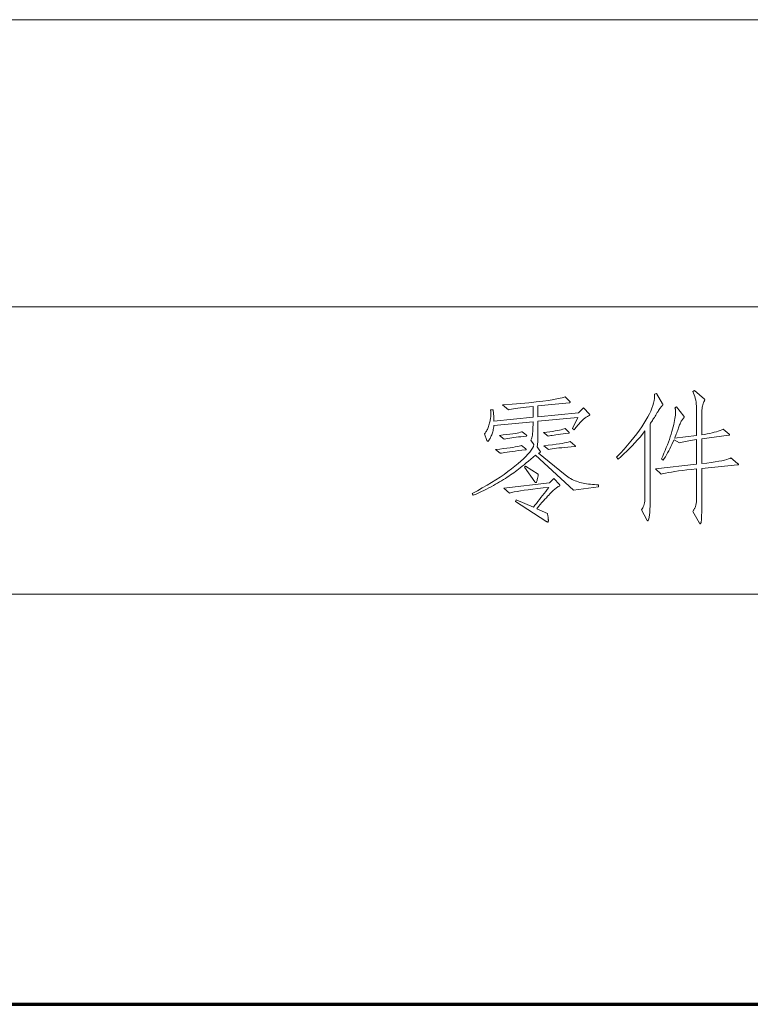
# Model space of a CAD drawing. Extents: x 0 to 1189, y 0 to 841.
# Tile 112 of 135: x 1044 to 1062, y 76 to 100. Entities that reach past the tile are written whole.
import ezdxf

# ---------------------------------------------------------------- set-up
doc = ezdxf.new("R2010")
doc.units = 0

msp = doc.modelspace()

# ---------------------------------------------------------------- linework, layer by layer
at = {"color": 7, "lineweight": 13}
for p, q in [((1169, 100), (989, 100)), ((1169, 93), (989, 93)), ((1169, 86), (989, 86))]:
    msp.add_line(p, q, dxfattribs=at)
at = {"color": 5, "lineweight": 70}
msp.add_line((989, 76), (1169, 76), dxfattribs=at)
at = {"color": 7, "lineweight": 13}
for points in [[(1061.222, 89.184), (1061.227, 89.18), (1061.231, 89.176), (1061.235, 89.173), (1061.238, 89.17), (1061.241, 89.167), (1061.243, 89.165), (1061.244, 89.163), (1061.246, 89.161), (1061.246, 89.159), (1061.247, 89.158), (1061.246, 89.157), (1061.245, 89.156), (1061.244, 89.155), (1061.242, 89.154), (1061.239, 89.153), (1061.235, 89.152), (1061.231, 89.152), (1061.227, 89.151), (1061.221, 89.15), (1061.215, 89.149), (1060.348, 89.063), (1060.348, 88.303), (1060.348, 88.225), (1060.348, 88.154), (1060.347, 88.089), (1060.347, 88.03), (1060.346, 87.978), (1060.345, 87.931), (1060.344, 87.891), (1060.343, 87.857), (1060.341, 87.829), (1060.339, 87.807), (1060.338, 87.789), (1060.335, 87.773), (1060.333, 87.759), (1060.331, 87.747), (1060.328, 87.737), (1060.325, 87.728), (1060.321, 87.722), (1060.318, 87.717), (1060.314, 87.714), (1060.31, 87.713), (1060.309, 87.713), (1060.307, 87.714), (1060.306, 87.715), (1060.304, 87.716), (1060.302, 87.717), (1060.3, 87.719), (1060.299, 87.722), (1060.297, 87.724), (1060.295, 87.727), (1060.293, 87.73), (1060.126, 88.015), (1060.137, 88.028), (1060.147, 88.041), (1060.156, 88.054), (1060.165, 88.068), (1060.173, 88.083), (1060.18, 88.097), (1060.187, 88.113), (1060.193, 88.128), (1060.198, 88.144), (1060.202, 88.161), (1060.206, 88.178), (1060.21, 88.198), (1060.213, 88.219), (1060.216, 88.242), (1060.218, 88.266), (1060.22, 88.293), (1060.221, 88.321), (1060.222, 88.352), (1060.223, 88.384), (1060.223, 88.417), (1060.223, 89.052), (1060.1, 89.039), (1059.985, 89.026), (1059.879, 89.013), (1059.78, 89), (1059.69, 88.987), (1059.608, 88.974), (1059.533, 88.962), (1059.467, 88.949), (1059.409, 88.936), (1059.359, 88.924), (1059.224, 89.052), (1060.223, 89.167), (1060.223, 89.767), (1060.173, 89.76), (1060.124, 89.752), (1060.078, 89.745), (1060.033, 89.737), (1059.99, 89.729), (1059.949, 89.72), (1059.91, 89.711), (1059.872, 89.702), (1059.837, 89.693), (1059.803, 89.684), (1059.672, 89.763), (1059.646, 89.705), (1059.62, 89.648), (1059.594, 89.593), (1059.567, 89.54), (1059.541, 89.488), (1059.514, 89.439), (1059.487, 89.392), (1059.46, 89.346), (1059.432, 89.302), (1059.405, 89.26), (1059.363, 89.292), (1059.395, 89.363), (1059.427, 89.434), (1059.456, 89.503), (1059.484, 89.572), (1059.51, 89.639), (1059.535, 89.705), (1059.559, 89.77), (1059.58, 89.834), (1059.601, 89.897), (1059.62, 89.959), (1059.637, 90.019), (1059.652, 90.076), (1059.666, 90.131), (1059.677, 90.182), (1059.687, 90.23), (1059.695, 90.276), (1059.702, 90.319), (1059.706, 90.358), (1059.709, 90.395), (1059.71, 90.429), (1059.71, 90.444), (1059.709, 90.457), (1059.708, 90.47), (1059.707, 90.482), (1059.705, 90.493), (1059.704, 90.503), (1059.701, 90.513), (1059.699, 90.522), (1059.696, 90.53), (1059.693, 90.537), (1059.731, 90.565), (1059.914, 90.339), (1059.916, 90.337), (1059.917, 90.335), (1059.918, 90.333), (1059.919, 90.331), (1059.92, 90.329), (1059.92, 90.327), (1059.921, 90.325), (1059.921, 90.323), (1059.921, 90.32), (1059.921, 90.318), (1059.921, 90.316), (1059.921, 90.314), (1059.921, 90.312), (1059.92, 90.31), (1059.919, 90.308), (1059.918, 90.306), (1059.916, 90.304), (1059.915, 90.302), (1059.913, 90.3), (1059.911, 90.298), (1059.897, 90.282), (1059.884, 90.266), (1059.872, 90.249), (1059.86, 90.231), (1059.849, 90.212), (1059.838, 90.191), (1059.828, 90.17), (1059.818, 90.148), (1059.809, 90.124), (1059.8, 90.1), (1059.791, 90.074), (1059.782, 90.048), (1059.772, 90.021), (1059.762, 89.992), (1059.751, 89.963), (1059.739, 89.932), (1059.726, 89.901), (1059.713, 89.869), (1059.7, 89.836), (1059.686, 89.801), (1060.223, 89.867), (1060.223, 90.478), (1060.222, 90.531), (1060.219, 90.583), (1060.215, 90.633), (1060.208, 90.681), (1060.2, 90.728), (1060.19, 90.773), (1060.177, 90.816), (1060.163, 90.858), (1060.147, 90.898), (1060.13, 90.936), (1060.168, 90.964), (1060.411, 90.752), (1060.413, 90.751), (1060.414, 90.749), (1060.416, 90.748), (1060.417, 90.746), (1060.418, 90.744), (1060.419, 90.742), (1060.42, 90.741), (1060.421, 90.739), (1060.421, 90.737), (1060.421, 90.735), (1060.421, 90.733), (1060.421, 90.73), (1060.42, 90.728), (1060.419, 90.726), (1060.418, 90.723), (1060.417, 90.721), (1060.416, 90.718), (1060.414, 90.716), (1060.413, 90.713), (1060.411, 90.71), (1060.399, 90.689), (1060.388, 90.665), (1060.379, 90.64), (1060.371, 90.612), (1060.364, 90.583), (1060.358, 90.552), (1060.354, 90.519), (1060.351, 90.484), (1060.349, 90.447), (1060.348, 90.409), (1060.348, 89.881), (1060.416, 89.893), (1060.48, 89.904), (1060.541, 89.917), (1060.599, 89.93), (1060.653, 89.943), (1060.703, 89.957), (1060.75, 89.971), (1060.794, 89.986), (1060.835, 90.001), (1060.872, 90.017), (1061.014, 89.899), (1061.017, 89.897), (1061.019, 89.895), (1061.021, 89.893), (1061.023, 89.891), (1061.025, 89.889), (1061.026, 89.887), (1061.027, 89.886), (1061.027, 89.884), (1061.028, 89.883), (1061.028, 89.881), (1061.028, 89.88), (1061.027, 89.879), (1061.026, 89.877), (1061.025, 89.876), (1061.023, 89.875), (1061.021, 89.874), (1061.018, 89.873), (1061.015, 89.872), (1061.011, 89.872), (1061.007, 89.871), (1060.348, 89.781), (1060.348, 89.181), (1060.468, 89.194), (1060.576, 89.208), (1060.674, 89.222), (1060.762, 89.236), (1060.838, 89.25), (1060.904, 89.264), (1060.959, 89.278), (1061.003, 89.292), (1061.037, 89.305), (1061.059, 89.319)], [(1057.833, 88.612), (1057.223, 88.535), (1056.296, 89.385), (1056.235, 89.334), (1056.177, 89.285), (1056.121, 89.238), (1056.068, 89.195), (1056.017, 89.153), (1055.969, 89.114), (1055.924, 89.078), (1055.881, 89.044), (1055.841, 89.013), (1055.804, 88.985), (1055.767, 88.957), (1055.729, 88.929), (1055.689, 88.902), (1055.648, 88.874), (1055.605, 88.846), (1055.562, 88.818), (1055.516, 88.789), (1055.469, 88.761), (1055.421, 88.732), (1055.372, 88.704), (1055.321, 88.675), (1055.267, 88.646), (1055.213, 88.616), (1055.156, 88.587), (1055.097, 88.557), (1055.037, 88.528), (1054.975, 88.498), (1054.911, 88.468), (1054.845, 88.437), (1054.777, 88.407), (1054.752, 88.452), (1054.877, 88.519), (1054.997, 88.586), (1055.113, 88.653), (1055.224, 88.72), (1055.33, 88.786), (1055.431, 88.852), (1055.528, 88.918), (1055.621, 88.984), (1055.708, 89.049), (1055.792, 89.115), (1055.869, 89.179), (1055.939, 89.24), (1056.003, 89.299), (1056.06, 89.356), (1056.11, 89.409), (1056.153, 89.461), (1056.19, 89.51), (1056.219, 89.556), (1056.242, 89.6), (1056.258, 89.642), (1056.182, 89.753), (1056.192, 89.767), (1056.2, 89.787), (1056.208, 89.811), (1056.215, 89.841), (1056.221, 89.876), (1056.225, 89.916), (1056.229, 89.961), (1056.232, 90.012), (1056.233, 90.067), (1056.234, 90.128), (1056.234, 90.2), (1055.28, 90.11), (1055.276, 90.077), (1055.271, 90.046), (1055.266, 90.015), (1055.26, 89.986), (1055.253, 89.958), (1055.245, 89.93), (1055.237, 89.904), (1055.228, 89.879), (1055.218, 89.855), (1055.207, 89.833), (1055.196, 89.812), (1055.186, 89.793), (1055.177, 89.776), (1055.169, 89.762), (1055.161, 89.749), (1055.155, 89.739), (1055.149, 89.732), (1055.144, 89.726), (1055.139, 89.723), (1055.136, 89.722), (1055.133, 89.722), (1055.13, 89.723), (1055.127, 89.724), (1055.124, 89.726), (1055.121, 89.728), (1055.119, 89.73), (1055.117, 89.734), (1055.114, 89.737), (1055.112, 89.741), (1055.11, 89.746), (1055.051, 89.906), (1055.064, 89.92), (1055.076, 89.935), (1055.088, 89.952), (1055.1, 89.971), (1055.111, 89.991), (1055.122, 90.013), (1055.132, 90.036), (1055.142, 90.061), (1055.151, 90.087), (1055.16, 90.115), (1055.168, 90.144), (1055.176, 90.171), (1055.182, 90.197), (1055.188, 90.223), (1055.193, 90.247), (1055.197, 90.271), (1055.2, 90.293), (1055.202, 90.315), (1055.203, 90.335), (1055.203, 90.355), (1055.203, 90.373), (1055.203, 90.391), (1055.203, 90.407), (1055.203, 90.422), (1055.203, 90.436), (1055.202, 90.449), (1055.202, 90.46), (1055.201, 90.471), (1055.201, 90.48), (1055.2, 90.488), (1055.259, 90.488), (1055.264, 90.461), (1055.268, 90.434), (1055.271, 90.407), (1055.275, 90.38), (1055.277, 90.353), (1055.279, 90.326), (1055.281, 90.299), (1055.282, 90.272), (1055.283, 90.245), (1055.283, 90.218), (1056.234, 90.311), (1056.234, 90.575), (1056.148, 90.566), (1056.069, 90.556), (1055.995, 90.547), (1055.926, 90.538), (1055.864, 90.53), (1055.806, 90.522), (1055.755, 90.514), (1055.709, 90.506), (1055.668, 90.499), (1055.634, 90.492), (1055.491, 90.613), (1055.722, 90.63), (1055.935, 90.647), (1056.131, 90.664), (1056.31, 90.683), (1056.471, 90.702), (1056.615, 90.721), (1056.742, 90.742), (1056.851, 90.763), (1056.943, 90.785), (1057.018, 90.808), (1057.132, 90.693), (1057.134, 90.691), (1057.136, 90.689), (1057.138, 90.687), (1057.139, 90.685), (1057.14, 90.683), (1057.141, 90.681), (1057.142, 90.679), (1057.142, 90.678), (1057.143, 90.676), (1057.143, 90.674), (1057.142, 90.672), (1057.142, 90.671), (1057.141, 90.669), (1057.139, 90.668), (1057.137, 90.667), (1057.134, 90.665), (1057.131, 90.664), (1057.127, 90.663), (1057.123, 90.663), (1057.118, 90.662), (1056.355, 90.586), (1056.355, 90.322), (1057.344, 90.419), (1057.465, 90.54), (1057.608, 90.388), (1057.609, 90.386), (1057.611, 90.384), (1057.613, 90.382), (1057.614, 90.379), (1057.615, 90.377), (1057.616, 90.375), (1057.617, 90.373), (1057.618, 90.371), (1057.618, 90.369), (1057.618, 90.367), (1057.618, 90.365), (1057.617, 90.363), (1057.617, 90.361), (1057.616, 90.359), (1057.615, 90.357), (1057.613, 90.356), (1057.611, 90.354), (1057.609, 90.353), (1057.607, 90.351), (1057.604, 90.35), (1057.584, 90.34), (1057.565, 90.33), (1057.546, 90.319), (1057.527, 90.308), (1057.509, 90.296), (1057.491, 90.283), (1057.474, 90.269), (1057.458, 90.255), (1057.441, 90.24), (1057.425, 90.225), (1057.41, 90.208), (1057.393, 90.19), (1057.376, 90.172), (1057.358, 90.151), (1057.34, 90.13), (1057.321, 90.108), (1057.302, 90.084), (1057.282, 90.059), (1057.261, 90.033), (1057.24, 90.006), (1057.195, 90.034), (1057.327, 90.305), (1056.355, 90.211), (1056.355, 90.082), (1056.355, 90.001), (1056.354, 89.927), (1056.353, 89.86), (1056.352, 89.801), (1056.35, 89.748), (1056.348, 89.702), (1056.345, 89.663), (1056.342, 89.632), (1056.338, 89.607), (1056.334, 89.59), (1056.404, 89.489), (1056.406, 89.487), (1056.407, 89.484), (1056.409, 89.481), (1056.41, 89.478), (1056.412, 89.476), (1056.412, 89.473), (1056.413, 89.471), (1056.414, 89.468), (1056.414, 89.466), (1056.414, 89.463), (1056.414, 89.461), (1056.412, 89.458), (1056.41, 89.455), (1056.407, 89.452), (1056.403, 89.449), (1056.398, 89.446), (1056.392, 89.442), (1056.385, 89.438), (1056.378, 89.434), (1056.369, 89.43), (1057.018, 88.906), (1057.05, 88.882), (1057.083, 88.858), (1057.117, 88.836), (1057.151, 88.815), (1057.187, 88.796), (1057.222, 88.779), (1057.259, 88.762), (1057.296, 88.748), (1057.335, 88.734), (1057.373, 88.723), (1057.413, 88.712), (1057.454, 88.702), (1057.497, 88.694), (1057.541, 88.687), (1057.586, 88.68), (1057.633, 88.675), (1057.681, 88.67), (1057.73, 88.667), (1057.781, 88.665), (1057.833, 88.664)], [(1059.394, 90.634), (1059.395, 90.633), (1059.395, 90.631), (1059.396, 90.629), (1059.396, 90.628), (1059.397, 90.626), (1059.397, 90.624), (1059.397, 90.622), (1059.397, 90.62), (1059.398, 90.617), (1059.398, 90.615), (1059.397, 90.613), (1059.397, 90.61), (1059.396, 90.608), (1059.395, 90.606), (1059.394, 90.603), (1059.393, 90.601), (1059.391, 90.599), (1059.389, 90.597), (1059.386, 90.595), (1059.384, 90.592), (1059.374, 90.583), (1059.364, 90.571), (1059.352, 90.557), (1059.34, 90.541), (1059.327, 90.522), (1059.312, 90.501), (1059.297, 90.477), (1059.281, 90.451), (1059.263, 90.423), (1059.245, 90.393), (1059.227, 90.362), (1059.209, 90.333), (1059.192, 90.305), (1059.175, 90.278), (1059.159, 90.253), (1059.144, 90.229), (1059.129, 90.207), (1059.115, 90.186), (1059.102, 90.166), (1059.089, 90.148), (1059.089, 88.355), (1059.088, 88.247), (1059.087, 88.15), (1059.083, 88.065), (1059.079, 87.991), (1059.074, 87.928), (1059.068, 87.877), (1059.06, 87.837), (1059.051, 87.809), (1059.041, 87.792), (1059.03, 87.786), (1059.028, 87.786), (1059.026, 87.787), (1059.024, 87.788), (1059.022, 87.789), (1059.019, 87.791), (1059.017, 87.793), (1059.015, 87.796), (1059.013, 87.799), (1059.011, 87.803), (1059.009, 87.807), (1058.881, 88.053), (1058.896, 88.075), (1058.911, 88.1), (1058.923, 88.127), (1058.934, 88.157), (1058.943, 88.189), (1058.951, 88.224), (1058.956, 88.262), (1058.961, 88.302), (1058.963, 88.344), (1058.964, 88.39), (1058.964, 89.975), (1058.904, 89.901), (1058.843, 89.828), (1058.781, 89.756), (1058.718, 89.685), (1058.653, 89.616), (1058.586, 89.548), (1058.519, 89.481), (1058.45, 89.415), (1058.38, 89.351), (1058.308, 89.288), (1058.27, 89.333), (1058.365, 89.435), (1058.454, 89.534), (1058.539, 89.63), (1058.618, 89.724), (1058.693, 89.816), (1058.762, 89.906), (1058.826, 89.992), (1058.885, 90.077), (1058.939, 90.159), (1058.988, 90.239), (1059.032, 90.316), (1059.071, 90.389), (1059.105, 90.46), (1059.133, 90.528), (1059.156, 90.593), (1059.175, 90.655), (1059.188, 90.714), (1059.196, 90.77), (1059.199, 90.823), (1059.196, 90.873), (1059.241, 90.891)], [(1057.111, 89.947), (1057.113, 89.946), (1057.114, 89.944), (1057.115, 89.943), (1057.116, 89.941), (1057.117, 89.94), (1057.117, 89.938), (1057.118, 89.937), (1057.118, 89.935), (1057.118, 89.933), (1057.118, 89.932), (1057.118, 89.93), (1057.118, 89.928), (1057.117, 89.927), (1057.116, 89.925), (1057.115, 89.924), (1057.113, 89.923), (1057.112, 89.922), (1057.109, 89.921), (1057.107, 89.92), (1057.104, 89.919), (1057.033, 89.912), (1056.966, 89.904), (1056.904, 89.897), (1056.846, 89.889), (1056.794, 89.882), (1056.747, 89.875), (1056.704, 89.868), (1056.666, 89.861), (1056.633, 89.854), (1056.605, 89.847), (1056.49, 89.937), (1056.57, 89.947), (1056.644, 89.956), (1056.711, 89.966), (1056.773, 89.976), (1056.829, 89.986), (1056.879, 89.996), (1056.922, 90.006), (1056.96, 90.017), (1056.992, 90.027), (1057.018, 90.037)], [(1056.067, 89.878), (1056.07, 89.876), (1056.072, 89.874), (1056.074, 89.872), (1056.076, 89.87), (1056.078, 89.868), (1056.079, 89.866), (1056.08, 89.864), (1056.081, 89.862), (1056.081, 89.86), (1056.081, 89.859), (1056.081, 89.857), (1056.08, 89.855), (1056.08, 89.854), (1056.078, 89.853), (1056.077, 89.851), (1056.075, 89.85), (1056.073, 89.849), (1056.07, 89.848), (1056.067, 89.847), (1056.064, 89.847), (1056, 89.841), (1055.939, 89.836), (1055.88, 89.83), (1055.823, 89.823), (1055.769, 89.816), (1055.717, 89.809), (1055.667, 89.801), (1055.619, 89.792), (1055.573, 89.783), (1055.53, 89.774), (1055.415, 89.867), (1055.509, 89.878), (1055.595, 89.888), (1055.672, 89.897), (1055.74, 89.907), (1055.799, 89.916), (1055.85, 89.925), (1055.892, 89.933), (1055.926, 89.942), (1055.951, 89.95), (1055.967, 89.958)], [(1056.057, 89.538), (1056.059, 89.536), (1056.061, 89.535), (1056.062, 89.534), (1056.063, 89.532), (1056.065, 89.53), (1056.066, 89.529), (1056.066, 89.527), (1056.067, 89.526), (1056.067, 89.524), (1056.067, 89.522), (1056.067, 89.521), (1056.067, 89.519), (1056.066, 89.518), (1056.065, 89.517), (1056.064, 89.516), (1056.062, 89.515), (1056.06, 89.514), (1056.058, 89.514), (1056.056, 89.514), (1056.053, 89.514), (1055.961, 89.504), (1055.875, 89.495), (1055.797, 89.486), (1055.725, 89.477), (1055.66, 89.468), (1055.601, 89.46), (1055.55, 89.452), (1055.505, 89.445), (1055.467, 89.437), (1055.436, 89.43), (1055.321, 89.524), (1055.422, 89.534), (1055.514, 89.545), (1055.599, 89.555), (1055.674, 89.565), (1055.742, 89.575), (1055.801, 89.585), (1055.853, 89.595), (1055.895, 89.605), (1055.93, 89.615), (1055.956, 89.625)], [(1057.254, 89.621), (1057.256, 89.619), (1057.259, 89.617), (1057.261, 89.615), (1057.263, 89.613), (1057.264, 89.611), (1057.265, 89.609), (1057.266, 89.607), (1057.267, 89.606), (1057.267, 89.604), (1057.268, 89.602), (1057.267, 89.6), (1057.267, 89.599), (1057.266, 89.598), (1057.265, 89.596), (1057.263, 89.596), (1057.261, 89.595), (1057.259, 89.594), (1057.256, 89.594), (1057.254, 89.593), (1057.25, 89.593), (1057.163, 89.587), (1057.082, 89.58), (1057.005, 89.574), (1056.933, 89.567), (1056.867, 89.56), (1056.806, 89.552), (1056.75, 89.545), (1056.698, 89.537), (1056.653, 89.529), (1056.612, 89.52), (1056.497, 89.614), (1056.607, 89.626), (1056.707, 89.638), (1056.797, 89.65), (1056.876, 89.661), (1056.945, 89.671), (1057.004, 89.682), (1057.052, 89.691), (1057.09, 89.701), (1057.118, 89.71), (1057.136, 89.718)], [(1056.362, 88.92), (1056.357, 88.881), (1056.351, 88.847), (1056.345, 88.816), (1056.339, 88.789), (1056.333, 88.767), (1056.328, 88.748), (1056.322, 88.734), (1056.316, 88.724), (1056.309, 88.718), (1056.303, 88.716), (1056.301, 88.716), (1056.299, 88.716), (1056.297, 88.717), (1056.294, 88.718), (1056.292, 88.72), (1056.289, 88.722), (1056.287, 88.724), (1056.284, 88.727), (1056.282, 88.73), (1056.279, 88.733), (1056.029, 89.09), (1056.047, 89.118)], [(1056.876, 88.674), (1056.878, 88.671), (1056.881, 88.669), (1056.883, 88.666), (1056.884, 88.663), (1056.886, 88.661), (1056.887, 88.659), (1056.888, 88.656), (1056.889, 88.654), (1056.889, 88.652), (1056.889, 88.65), (1056.889, 88.648), (1056.889, 88.646), (1056.888, 88.644), (1056.886, 88.641), (1056.884, 88.639), (1056.882, 88.637), (1056.879, 88.635), (1056.876, 88.633), (1056.873, 88.631), (1056.869, 88.629), (1056.851, 88.619), (1056.833, 88.607), (1056.814, 88.594), (1056.795, 88.58), (1056.775, 88.564), (1056.755, 88.547), (1056.734, 88.529), (1056.713, 88.509), (1056.691, 88.488), (1056.669, 88.466), (1056.645, 88.441), (1056.619, 88.414), (1056.591, 88.383), (1056.56, 88.349), (1056.526, 88.312), (1056.491, 88.272), (1056.453, 88.229), (1056.412, 88.183), (1056.369, 88.133), (1056.324, 88.081), (1056.584, 87.966), (1056.589, 87.943), (1056.593, 87.921), (1056.597, 87.9), (1056.6, 87.881), (1056.602, 87.864), (1056.605, 87.848), (1056.606, 87.834), (1056.607, 87.821), (1056.608, 87.81), (1056.608, 87.8), (1056.608, 87.791), (1056.608, 87.784), (1056.607, 87.777), (1056.606, 87.771), (1056.605, 87.766), (1056.604, 87.762), (1056.602, 87.759), (1056.6, 87.757), (1056.597, 87.755), (1056.595, 87.755), (1056.592, 87.755), (1056.588, 87.756), (1056.585, 87.757), (1056.581, 87.758), (1056.576, 87.76), (1056.572, 87.762), (1056.567, 87.765), (1056.561, 87.768), (1056.556, 87.772), (1056.549, 87.776), (1055.804, 88.254), (1055.824, 88.299), (1056.244, 88.116), (1056.28, 88.163), (1056.316, 88.21), (1056.353, 88.258), (1056.39, 88.306), (1056.427, 88.355), (1056.465, 88.404), (1056.504, 88.453), (1056.543, 88.502), (1056.582, 88.551), (1056.622, 88.601), (1056.482, 88.587), (1056.351, 88.572), (1056.23, 88.558), (1056.119, 88.544), (1056.018, 88.53), (1055.927, 88.516), (1055.845, 88.503), (1055.774, 88.489), (1055.713, 88.476), (1055.661, 88.462), (1055.519, 88.584), (1056.633, 88.709), (1056.744, 88.82)]]:
    msp.add_lwpolyline(points, close=True, dxfattribs=at)

doc.saveas('drawing.dxf')
